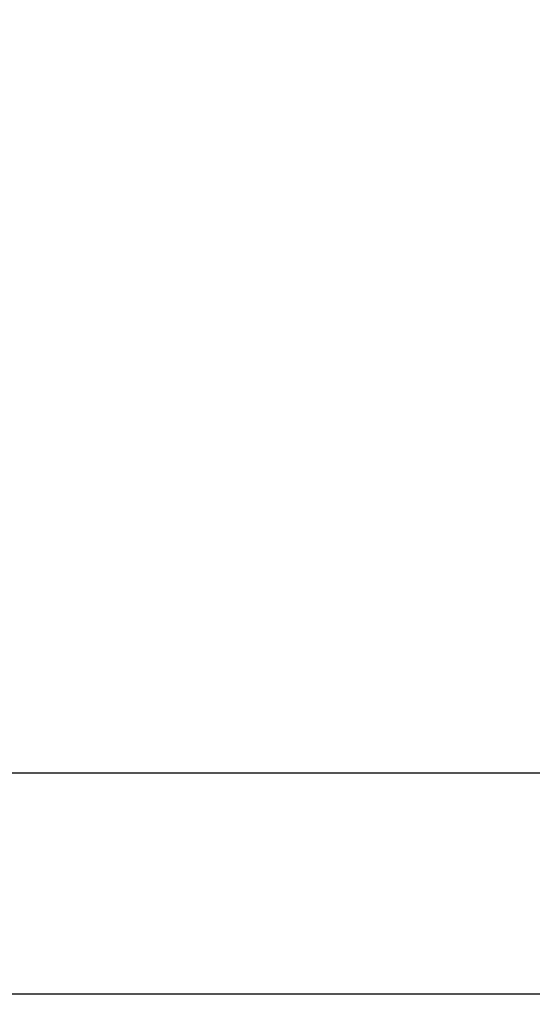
# Model space of a CAD drawing. Header units: millimetres. Extents: x -24622 to 2314, y -1603 to 2287.
# Tile 88 of 236: x -2654 to -2629, y 1438 to 1487. Entities that reach past the tile are written whole.
import ezdxf

# ---------------------------------------------------------------- set-up
doc = ezdxf.new("R2010")
doc.units = ezdxf.units.MM
doc.dimstyles.new('副本 22', dxfattribs={"dimtxt": 24, "dimasz": 12, "dimexe": 2.1, "dimexo": 2.7, "dimgap": 2, "dimtad": 0, "dimtxsty": 'Standard', "dimblk": 'OPEN30', "dimcen": 0, "dimclrd": 5, "dimclre": 3, "dimclrt": 256, "dimadec": 0, "dimazin": 2, "dimtm": 1e-09, "dimtfac": 0.6, "dimtofl": 0, "dimtmove": 0, "dimatfit": 3, "dimldrblk": 'OPEN30', "dimfxl": 0, "dimtolj": 1, "dimarcsym": 0})

# ---------------------------------------------------------------- blocks, each defined once
blk = doc.blocks.new('_Open30')
at = {"color": 0, "linetype": 'ByBlock', "lineweight": -2}
for p, q in [((-1, 0.2679), (0, 0)), ((0, 0), (-1, -0.2679)), ((0, 0), (-1, 0))]:
    blk.add_line(p, q, dxfattribs=at)
blk = doc.blocks.new('*D101')
at = {"color": 5, "linetype": 'ByBlock', "lineweight": -2}
for p, q in [((-2528.335, 1434.415), (-2528.335, 1446.415)), ((-2528.335, 1322.415), (-2528.335, 1422.415))]:
    blk.add_line(p, q, dxfattribs=at)
at = {"color": 3, "linetype": 'ByBlock', "lineweight": -2}
for p, q in [((-2581.108, 1434.415), (-2526.235, 1434.415)), ((-2671.108, 1310.415), (-2526.235, 1310.415))]:
    blk.add_line(p, q, dxfattribs=at)
at = {"layer": 'Defpoints', "color": 0, "linetype": 'ByBlock'}
for p in [(-2583.808, 1434.415), (-2528.335, 1434.415), (-2673.808, 1310.415)]:
    blk.add_point(p, dxfattribs=at)
at = {"color": 5, "linetype": 'ByBlock', "lineweight": -2, "xscale": 12, "yscale": 12, "zscale": 12}
for p, rotation in [((-2528.335, 1434.415), 90), ((-2528.335, 1310.415), 270)]:
    blk.add_blockref('_Open30', p, dxfattribs=dict(at, rotation=rotation))
at = {"linetype": 'ByBlock', "insert": (-2528.335, 1508.415), "char_height": 24, "attachment_point": 5, "rotation": 90}
blk.add_mtext('\\A1;124%%P15', dxfattribs=at)

msp = doc.modelspace()

# ---------------------------------------------------------------- linework, layer by layer
at = {"color": 7, "linetype": 'Continuous'}
for p, q in [((-2583.808, 1449.415), (-2933.808, 1449.415)), ((-2583.808, 1438.415), (-2933.808, 1438.415))]:
    msp.add_line(p, q, dxfattribs=at)

# ---------------------------------------------------------------- dimensions: what is measured, and where the dimension line sits
at = {"color": 5, "linetype": 'ByBlock'}
dim = msp.add_linear_dim(base=(-2528.335, 1434.415), p1=(-2673.808, 1310.415), p2=(-2583.808, 1434.415), angle=90, text='<>%%P15', dimstyle='副本 22', dxfattribs=at)
dim.commit()
dim.dimension.update_dxf_attribs({"geometry": '*D101', "text_midpoint": (-2528.335, 1508.415)})

doc.saveas('drawing.dxf')
